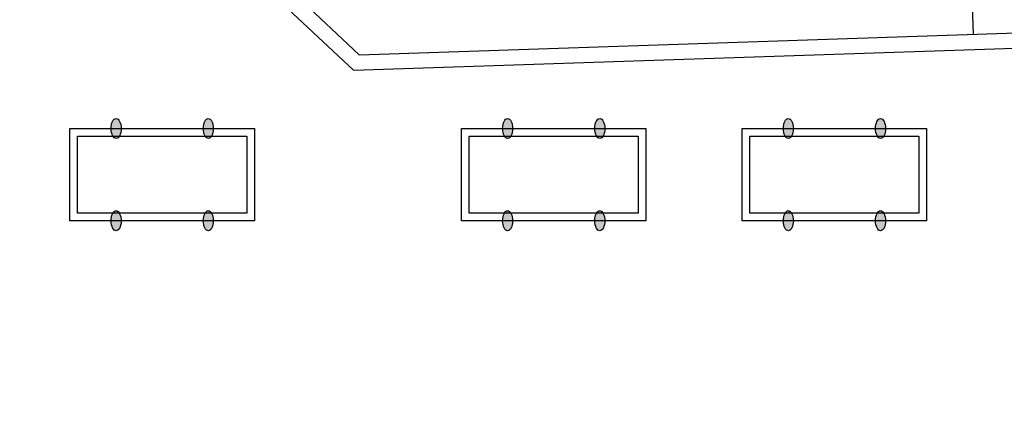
# Model space of a CAD drawing. Header units: feet. Extents: x 0 to 152508, y 0 to 59424.
# Tile 82 of 105: x 152356 to 152388, y 59291 to 59304. Entities that reach past the tile are written whole.
import ezdxf
from ezdxf import colors
from ezdxf.entities.mleader import LeaderData, LeaderLine
from ezdxf.math import Vec2, Vec3

# ---------------------------------------------------------------- set-up
doc = ezdxf.new("R2010")
doc.units = ezdxf.units.FT
doc.header["$LTSCALE"] = 0.05
doc.header["$MEASUREMENT"] = 0
for name, color, linetype, lineweight in [('Bridge plan$0$BR_P_Rail_Object', 251, 'Continuous', 30), ('Bridge plan$0$BR_P_Slab_Object', 2, 'Continuous', 30), ('Bridge plan$0$new FSB deck grid - PV_P_Curb', 1, 'Continuous', 13), ('Bridge plan$0$PM_P_Parking_Lot_Stall', 252, 'Continuous', 30), ('Bridge plan$0$PV_P_EOP_Br', 252, 'Continuous', 30), ('Bridge plan$0$VG_P_Cells', 252, 'Continuous', 13)]:
    doc.layers.add(name, color=color, linetype=linetype, lineweight=lineweight)
doc.layers.add('Trellis Base$0$L-ANNO-NOTE', color=30, linetype='Continuous')
doc.styles.add('Trellis Base$0$ARIAL', font='arial.ttf', dxfattribs={"width": 0.9})

# ---------------------------------------------------------------- blocks, each defined once
blk = doc.blocks.new('Bridge plan')
at = {"layer": 'Bridge plan$0$BR_P_Rail_Object', "lineweight": -3}
h = blk.add_hatch(color=256, dxfattribs=at)
edge = h.paths.add_edge_path()
edge.add_ellipse((1828098.328, 711501.477), major_axis=(-0.001, 0.325), ratio=0.5, start_angle=0, end_angle=360)
h = blk.add_hatch(color=256, dxfattribs=at)
edge = h.paths.add_edge_path()
edge.add_ellipse((1828101.328, 711501.477), major_axis=(-0.001, 0.325), ratio=0.5, start_angle=0, end_angle=360)
h = blk.add_hatch(color=256, dxfattribs=at)
edge = h.paths.add_edge_path()
edge.add_ellipse((1828111.068, 711501.477), major_axis=(-0.001, 0.325), ratio=0.5, start_angle=0, end_angle=360)
h = blk.add_hatch(color=256, dxfattribs=at)
edge = h.paths.add_edge_path()
edge.add_ellipse((1828114.068, 711501.477), major_axis=(-0.001, 0.325), ratio=0.5, start_angle=0, end_angle=360)
h = blk.add_hatch(color=256, dxfattribs=at)
edge = h.paths.add_edge_path()
edge.add_ellipse((1828120.203, 711501.477), major_axis=(-0.001, 0.325), ratio=0.5, start_angle=0, end_angle=360)
h = blk.add_hatch(color=256, dxfattribs=at)
edge = h.paths.add_edge_path()
edge.add_ellipse((1828123.203, 711501.477), major_axis=(-0.001, 0.325), ratio=0.5, start_angle=0, end_angle=360)
h = blk.add_hatch(color=256, dxfattribs=at)
edge = h.paths.add_edge_path()
edge.add_ellipse((1828098.328, 711498.477), major_axis=(-0.001, 0.325), ratio=0.5, start_angle=0, end_angle=360)
h = blk.add_hatch(color=256, dxfattribs=at)
edge = h.paths.add_edge_path()
edge.add_ellipse((1828101.328, 711498.477), major_axis=(-0.001, 0.325), ratio=0.5, start_angle=0, end_angle=360)
h = blk.add_hatch(color=256, dxfattribs=at)
edge = h.paths.add_edge_path()
edge.add_ellipse((1828111.068, 711498.477), major_axis=(-0.001, 0.325), ratio=0.5, start_angle=0, end_angle=360)
h = blk.add_hatch(color=256, dxfattribs=at)
edge = h.paths.add_edge_path()
edge.add_ellipse((1828114.068, 711498.477), major_axis=(-0.001, 0.325), ratio=0.5, start_angle=0, end_angle=360)
h = blk.add_hatch(color=256, dxfattribs=at)
edge = h.paths.add_edge_path()
edge.add_ellipse((1828120.203, 711498.477), major_axis=(-0.001, 0.325), ratio=0.5, start_angle=0, end_angle=360)
h = blk.add_hatch(color=256, dxfattribs=at)
edge = h.paths.add_edge_path()
edge.add_ellipse((1828123.203, 711498.477), major_axis=(-0.001, 0.325), ratio=0.5, start_angle=0, end_angle=360)
for centre in [(1828098.328, 711501.477), (1828101.328, 711501.477), (1828111.068, 711501.477), (1828114.068, 711501.477), (1828120.203, 711501.477), (1828123.203, 711501.477), (1828098.328, 711498.477), (1828101.328, 711498.477), (1828111.068, 711498.477), (1828114.068, 711498.477), (1828120.203, 711498.477), (1828123.203, 711498.477)]:
    blk.add_ellipse(centre, major_axis=(-0.001, 0.325), ratio=0.5, dxfattribs=at)
at = {"layer": 'Bridge plan$0$BR_P_Slab_Object', "lineweight": -3}
for p, q in [((1828097.979, 711511.604), (1828106.241, 711503.875)), ((1828106.241, 711503.875), (1828170.354, 711506.012))]:
    blk.add_line(p, q, dxfattribs=at)
at = {"layer": 'Bridge plan$0$new FSB deck grid - PV_P_Curb', "lineweight": -3, "flags": 128}
blk.add_lwpolyline([(1828055.54, 711471.004), (1828055.679, 711477.107, -0.397907), (1828089.021, 711510.805), (1828097.789, 711511.097), (1828106.051, 711503.368), (1828170.578, 711505.519), (1828178.307, 711513.781), (1828178.673, 711513.793, -0.429449), (1828209.15, 711483.766, -0.037112), (1828208.746, 711479.412), (1828207.967, 711474.785)], format="xyb", dxfattribs=at)
at = {"layer": 'Bridge plan$0$PM_P_Parking_Lot_Stall', "lineweight": -3}
blk.add_line((1828126.23, 711504.541), (1828125.964, 711512.537), dxfattribs=at)
at = {"layer": 'Bridge plan$0$PV_P_EOP_Br', "lineweight": -3}
for p, q in [((1828097.979, 711511.604), (1828106.241, 711503.875)), ((1828106.241, 711503.875), (1828170.354, 711506.012))]:
    blk.add_line(p, q, dxfattribs=at)
at = {"layer": 'Bridge plan$0$VG_P_Cells', "lineweight": -3, "flags": 128}
for points in [[(1828102.826, 711501.477), (1828102.826, 711498.477), (1828096.826, 711498.477), (1828096.826, 711501.477)], [(1828115.566, 711501.477), (1828115.566, 711498.477), (1828109.566, 711498.477), (1828109.566, 711501.477)], [(1828124.701, 711501.477), (1828124.701, 711498.477), (1828118.701, 711498.477), (1828118.701, 711501.477)], [(1828102.576, 711501.227), (1828102.576, 711498.727), (1828097.076, 711498.727), (1828097.076, 711501.227)], [(1828115.316, 711501.227), (1828115.316, 711498.727), (1828109.816, 711498.727), (1828109.816, 711501.227)], [(1828124.451, 711501.227), (1828124.451, 711498.727), (1828118.951, 711498.727), (1828118.951, 711501.227)]]:
    blk.add_lwpolyline(points, close=True, dxfattribs=at)
blk = doc.blocks.new('Trellis Base')
blk.add_blockref('Bridge plan', (-1675739.063, -652201.263))
at = {"layer": 'Trellis Base$0$L-ANNO-NOTE'}
ml = blk.add_multileader_mtext('Standard', dxfattribs=at)
ml.set_content('W. LIVINGSTON AVENUE', color=11, style='Trellis Base$0$ARIAL')
ml.set_leader_properties()
ml.build(insert=Vec2(0, 0))
ml.multileader.update_dxf_attribs({"has_dogleg": 0, "dogleg_length": 0.36, "arrow_head_size": 1.25, "scale": 10})
ctx = ml.context
ctx.base_point, ctx.scale, ctx.char_height, ctx.arrow_head_size, ctx.landing_gap_size, ctx.plane_origin, ctx.plane_x_axis, ctx.plane_y_axis = Vec3(152493.433, 59387.87), 10, 1.25, 1.25, 0.5, Vec3(152496.482, 59382.314), Vec3(0.234739, 0.972058), Vec3(-0.972058, 0.234739)
notes = []
notes.append((ctx, [(0, (0, 0, 0), (0, 0), (1, 0), 1, [])]))
ctx.mtext.insert, ctx.mtext.text_direction, ctx.mtext.rotation, ctx.mtext.flow_direction = Vec3(152492.933, 59388.505), Vec3(0.234739, 0.972058), 1.333846, 5
ml = blk.add_multileader_mtext('Standard', dxfattribs=at)
ml.set_content('S. FRONT STREET', color=11, style='Trellis Base$0$ARIAL')
ml.set_leader_properties()
ml.build(insert=Vec2(0, 0))
ml.multileader.update_dxf_attribs({"has_dogleg": 0, "dogleg_length": 0.36, "arrow_head_size": 1.25, "scale": 10})
ctx = ml.context
ctx.base_point, ctx.scale, ctx.char_height, ctx.arrow_head_size, ctx.landing_gap_size, ctx.plane_origin = Vec3(152391.698, 59316.602), 10, 1.25, 1.25, 0.5, Vec3(152387.013, 59312.335)
notes.append((ctx, [(0, (0, 0, 0), (0, 0), (1, 0), 1, [])]))
ctx.mtext.insert, ctx.mtext.flow_direction = Vec3(152392.198, 59317.238), 5
for ctx, leaders in notes:
    for number, flags, end, landing, length, lines in leaders:
        leader = LeaderData()
        leader.index, (leader.has_last_leader_line, leader.has_dogleg_vector, leader.attachment_direction) = number, flags
        leader.last_leader_point, leader.dogleg_vector, leader.dogleg_length = Vec3(end), Vec3(landing), length
        for number, points, colour, breaks in lines:
            line = LeaderLine()
            line.index, line.vertices, line.color, line.breaks = number, Vec3.list(points), colors.encode_raw_color(colour), breaks
            leader.lines.append(line)
        ctx.leaders.append(leader)

msp = doc.modelspace()

# ---------------------------------------------------------------- block references
msp.add_blockref('Trellis Base', (0, 0))

doc.saveas('drawing.dxf')
